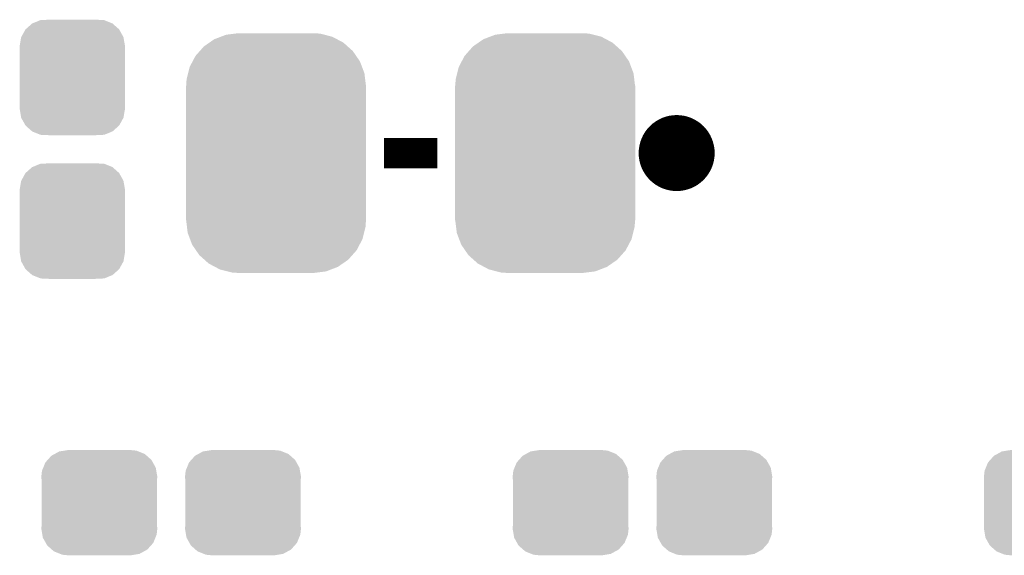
# Model space of a CAD drawing. Extents: x -1.3 to 24.2, y -3.9 to 53.5.
# Tile 4 of 43: x 5 to 11.5, y 2.3 to 5.9. Entities that reach past the tile are written whole.
import ezdxf

# ---------------------------------------------------------------- set-up
doc = ezdxf.new("R2010")
doc.units = 0
doc.layers.get('0').update_dxf_attribs({"linetype": 'CONTINUOUS'})
doc.layers.add('CORDELIA-I_CLICK_V100_GTO', color=12, linetype='CONTINUOUS')
doc.layers.add('CORDELIA-I_CLICK_V100_GTS', color=13, linetype='CONTINUOUS')

# ---------------------------------------------------------------- blocks, each defined once
blk = doc.blocks.new('CUSTOM_79')
for points in [[(-0.312264, 0.321732), (-0.26893, 0.360448), (0.312592, 0.321732), (0.268592, 0.360448)], [(-0.26893, 0.360448), (-0.267216, 0.361152), (0.268592, 0.360448), (0.26779, 0.361152)], [(-0.267216, 0.361152), (-0.213724, 0.383108), (0.26779, 0.361152), (0.21312, 0.383108)], [(-0.213724, 0.383108), (-0.20803, 0.383392), (0.21312, 0.383108), (0.212412, 0.383392)], [(-0.20803, 0.383392), (-0.154122, 0.38608), (0.212412, 0.383392), (0.154132, 0.38608)], [(-0.35179, 0.21082), (-0.342144, 0.268372), (0.35179, 0.21082), (0.34192, 0.268372)], [(-0.342144, 0.268372), (-0.341452, 0.269636), (0.34192, 0.268372), (0.341702, 0.269636)], [(-0.341452, 0.269636), (-0.313432, 0.320688), (0.341702, 0.269636), (0.313176, 0.320688)], [(-0.313432, 0.320688), (-0.312264, 0.321732), (0.313176, 0.320688), (0.312592, 0.321732)], [(-0.35179, 0.20955), (-0.35179, 0.21082), (0.35179, 0.20955), (0.35179, 0.21082)], [(-0.35179, -0.20955), (-0.35179, 0.20955), (0.35179, -0.20955), (0.35179, 0.20955)], [(-0.35179, -0.21082), (-0.35179, -0.20955), (0.35179, -0.21082), (0.35179, -0.20955)], [(-0.34192, -0.268358), (-0.35179, -0.21082), (0.342148, -0.268358), (0.35179, -0.21082)], [(-0.341702, -0.269636), (-0.34192, -0.268358), (0.341446, -0.269636), (0.342148, -0.268358)], [(-0.313184, -0.320676), (-0.341702, -0.269636), (0.31344, -0.320676), (0.341446, -0.269636)], [(-0.312594, -0.321732), (-0.313184, -0.320676), (0.312258, -0.321732), (0.31344, -0.320676)], [(-0.268602, -0.36044), (-0.312594, -0.321732), (0.26894, -0.36044), (0.312258, -0.321732)], [(-0.267792, -0.361154), (-0.268602, -0.36044), (0.2672, -0.361154), (0.26894, -0.36044)], [(-0.213136, -0.383104), (-0.267792, -0.361154), (0.213734, -0.383104), (0.2672, -0.361154)], [(-0.212414, -0.383394), (-0.213136, -0.383104), (0.207926, -0.383394), (0.213734, -0.383104)], [(-0.154122, -0.38608), (-0.212414, -0.383394), (0.154132, -0.38608), (0.207926, -0.383394)]]:
    blk.add_solid(points)
blk = doc.blocks.new('CUSTOM_80')
for points in [[(-0.298526, 0.325596), (-0.268438, 0.342124), (0.30335, 0.325596), (0.2622, 0.342124)], [(-0.268438, 0.342124), (-0.233628, 0.347838), (0.2622, 0.342124), (0.247972, 0.347838)], [(-0.233628, 0.347838), (-0.20955, 0.35179), (0.247972, 0.347838), (0.20955, 0.35179)], [(-0.37475, 0.234078), (-0.360486, 0.26887), (0.377262, 0.234078), (0.357822, 0.26887)], [(-0.360486, 0.26887), (-0.34504, 0.286174), (0.357822, 0.26887), (0.348152, 0.286174)], [(-0.34504, 0.286174), (-0.320744, 0.31339), (0.348152, 0.286174), (0.317222, 0.31339)], [(-0.320744, 0.31339), (-0.298526, 0.325596), (0.317222, 0.31339), (0.30335, 0.325596)], [(-0.38735, 0.17526), (-0.383124, 0.213652), (0.38735, 0.17526), (0.380766, 0.213652)], [(-0.383124, 0.213652), (-0.37475, 0.234078), (0.380766, 0.213652), (0.377262, 0.234078)], [(-0.38608, 0.154124), (-0.38735, 0.17526), (0.38608, 0.154124), (0.38735, 0.17526)], [(-0.38608, -0.154124), (-0.38608, 0.154124), (0.38608, -0.154124), (0.38608, 0.154124)], [(-0.38735, -0.17526), (-0.38608, -0.154124), (0.38735, -0.17526), (0.38608, -0.154124)], [(-0.380764, -0.213652), (-0.38735, -0.17526), (0.383124, -0.213652), (0.38735, -0.17526)], [(-0.377262, -0.234078), (-0.380764, -0.213652), (0.374748, -0.234078), (0.383124, -0.213652)], [(-0.35782, -0.26887), (-0.377262, -0.234078), (0.360486, -0.26887), (0.374748, -0.234078)], [(-0.348152, -0.286174), (-0.35782, -0.26887), (0.345038, -0.286174), (0.360486, -0.26887)], [(-0.31722, -0.31339), (-0.348152, -0.286174), (0.320744, -0.31339), (0.345038, -0.286174)], [(-0.30335, -0.325596), (-0.31722, -0.31339), (0.298524, -0.325596), (0.320744, -0.31339)], [(-0.262198, -0.342124), (-0.30335, -0.325596), (0.268438, -0.342124), (0.298524, -0.325596)], [(-0.247972, -0.347838), (-0.262198, -0.342124), (0.233626, -0.347838), (0.268438, -0.342124)], [(-0.20955, -0.35179), (-0.247972, -0.347838), (0.20955, -0.35179), (0.233626, -0.347838)]]:
    blk.add_solid(points)
blk = doc.blocks.new('CUSTOM_82')
for points in [[(-0.368484, 0.777768), (-0.333938, 0.790942), (0.3756, 0.777768), (0.32361, 0.790942)], [(-0.333938, 0.790942), (-0.273256, 0.798498), (0.32361, 0.790942), (0.29379, 0.798498)], [(-0.273256, 0.798498), (-0.25019, 0.80137), (0.29379, 0.798498), (0.25019, 0.80137)], [(-0.482218, 0.71288), (-0.44566, 0.738152), (0.47841, 0.71288), (0.45012, 0.738152)], [(-0.44566, 0.738152), (-0.412794, 0.76087), (0.45012, 0.738152), (0.407388, 0.76087)], [(-0.412794, 0.76087), (-0.368484, 0.777768), (0.407388, 0.76087), (0.3756, 0.777768)], [(-0.538216, 0.649738), (-0.50967, 0.681926), (0.53514, 0.649738), (0.51306, 0.681926)], [(-0.50967, 0.681926), (-0.482218, 0.71288), (0.51306, 0.681926), (0.47841, 0.71288)], [(-0.577562, 0.575076), (-0.55793, 0.61233), (0.574852, 0.575076), (0.560798, 0.61233)], [(-0.55793, 0.61233), (-0.538216, 0.649738), (0.560798, 0.61233), (0.53514, 0.649738)], [(-0.597996, 0.49319), (-0.587972, 0.533366), (0.595442, 0.49319), (0.590586, 0.533366)], [(-0.587972, 0.533366), (-0.577562, 0.575076), (0.590586, 0.533366), (0.574852, 0.575076)], [(-0.60071, 0.44958), (-0.597996, 0.49319), (0.60071, 0.44958), (0.595442, 0.49319)], [(-0.60198, -0.44958), (-0.60198, 0.44958), (0.60198, -0.44958), (0.60198, 0.44958)], [(-0.59544, -0.49319), (-0.60071, -0.44958), (0.597996, -0.49319), (0.60071, -0.44958)], [(-0.590586, -0.533366), (-0.59544, -0.49319), (0.58797, -0.533366), (0.597996, -0.49319)], [(-0.57485, -0.575076), (-0.590586, -0.533366), (0.577562, -0.575076), (0.58797, -0.533366)], [(-0.560798, -0.61233), (-0.57485, -0.575076), (0.557928, -0.61233), (0.577562, -0.575076)], [(-0.535138, -0.649738), (-0.560798, -0.61233), (0.538216, -0.649738), (0.557928, -0.61233)], [(-0.51306, -0.681926), (-0.535138, -0.649738), (0.509668, -0.681926), (0.538216, -0.649738)], [(-0.478408, -0.71288), (-0.51306, -0.681926), (0.482218, -0.71288), (0.509668, -0.681926)], [(-0.45012, -0.738152), (-0.478408, -0.71288), (0.445658, -0.738152), (0.482218, -0.71288)], [(-0.407386, -0.76087), (-0.45012, -0.738152), (0.412794, -0.76087), (0.445658, -0.738152)], [(-0.3756, -0.777768), (-0.407386, -0.76087), (0.368482, -0.777768), (0.412794, -0.76087)], [(-0.323608, -0.790942), (-0.3756, -0.777768), (0.333938, -0.790942), (0.368482, -0.777768)], [(-0.29379, -0.798498), (-0.323608, -0.790942), (0.273254, -0.798498), (0.333938, -0.790942)], [(-0.25019, -0.80137), (-0.29379, -0.798498), (0.25019, -0.80137), (0.273254, -0.798498)]]:
    blk.add_solid(points)

msp = doc.modelspace()

# ---------------------------------------------------------------- linework, layer by layer
at = {"layer": 'CORDELIA-I_CLICK_V100_GTO', "const_width": 0.254}
msp.add_lwpolyline([(9.2202, 5.0292, 1), (9.4742, 5.0292, 1)], format="xyb", close=True, dxfattribs=at)
at = {"layer": 'CORDELIA-I_CLICK_V100_GTO', "const_width": 0.2032}
msp.add_lwpolyline([(7.3914, 5.0292), (7.747, 5.0292)], dxfattribs=at)

# ---------------------------------------------------------------- block references
at = {"layer": 'CORDELIA-I_CLICK_V100_GTS'}
for name, p in [('CUSTOM_79', (5.3086, 5.53466)), ('CUSTOM_82', (6.67004, 5.0292)), ('CUSTOM_82', (8.46836, 5.0292)), ('CUSTOM_79', (5.3086, 4.57454)), ('CUSTOM_80', (5.48894, 2.6924)), ('CUSTOM_80', (6.44906, 2.6924)), ('CUSTOM_80', (8.63854, 2.6924)), ('CUSTOM_80', (9.59866, 2.6924)), ('CUSTOM_80', (11.78814, 2.6924))]:
    msp.add_blockref(name, p, dxfattribs=at)

doc.saveas('drawing.dxf')
